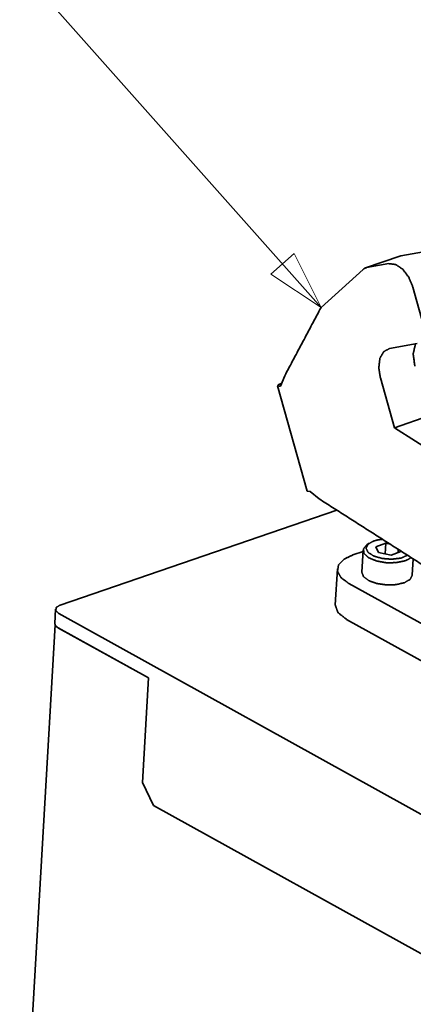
# Model space of a CAD drawing. Header units: millimetres. Extents: x 0 to 1189, y 0 to 841.
# Tile 57 of 84: x 277 to 299, y 724 to 778. Entities that reach past the tile are written whole.
import ezdxf

# ---------------------------------------------------------------- set-up
doc = ezdxf.new("R2010")
doc.units = ezdxf.units.MM
doc.layers.add('1', color=7, linetype='Continuous')

msp = doc.modelspace()

# ---------------------------------------------------------------- linework, layer by layer
at = {"layer": '1', "color": 3, "linetype": 'Continuous', "lineweight": 13}
for p, q in [((251.149, 809.839), (293.603, 761.946)), ((292.134, 764.886), (290.861, 763.758)), ((293.603, 761.946), (292.134, 764.886)), ((290.861, 763.758), (293.603, 761.946))]:
    msp.add_line(p, q, dxfattribs=at)
at = {"layer": '1', "color": 30, "linetype": 'Continuous', "lineweight": 35}
for p, q in [((297.904, 764.744), (296.026, 764.099)), ((297.959, 764.758), (299.178, 764.976)), ((295.891, 764.019), (293.603, 761.946)), ((297.299, 764.331), (296.081, 764.114)), ((299.172, 761.036), (298.607, 763.052)), ((297.333, 759.699), (298.839, 759.968)), ((291.393, 757.647), (291.617, 758.203)), ((297.597, 755.375), (296.833, 758.098)), ((291.229, 757.668), (292.845, 751.907)), ((299.475, 756.02), (297.597, 755.375)), ((299.95, 753.871), (297.597, 755.375)), ((293.008, 751.886), (292.849, 751.908)), ((293.5, 751.487), (293.008, 751.886))]:
    msp.add_line(p, q, dxfattribs=at)
at = {"layer": '1', "color": 3, "linetype": 'Continuous', "lineweight": 35}
for p, q in [((294.466, 750.87), (279.379, 745.693)), ((279.123, 745.463), (279.079, 744.692)), ((279.309, 745.226), (313.828, 726.063)), ((279.264, 744.455), (284.197, 741.716)), ((284.197, 741.716), (283.865, 736.002)), ((283.865, 736.002), (284.471, 734.742)), ((313.966, 718.368), (284.471, 734.742))]:
    msp.add_line(p, q, dxfattribs=at)
at = {"layer": '1', "color": 214, "linetype": 'Continuous', "lineweight": 35}
for p, q in [((296.23, 749.072), (296.094, 748.978)), ((297.137, 749.062), (296.595, 748.876)), ((297.103, 748.482), (297.137, 749.062)), ((297.365, 749.017), (297.137, 749.062)), ((295.897, 748.687), (295.826, 747.479)), ((296.595, 748.876), (296.735, 748.555)), ((296.735, 748.555), (297.417, 748.42)), ((297.417, 748.42), (297.959, 748.606)), ((297.797, 748.55), (297.808, 748.734)), ((297.959, 748.606), (297.94, 748.65)), ((298.572, 747.32), (298.624, 748.213))]:
    msp.add_line(p, q, dxfattribs=at)
at = {"layer": '1', "color": 43, "linetype": 'Continuous', "lineweight": 35}
for p, q in [((295.341, 748.431), (295.893, 748.62)), ((294.489, 747.663), (294.375, 745.695)), ((295.107, 746.874), (301.29, 743.441)), ((294.992, 744.906), (301.176, 741.473))]:
    msp.add_line(p, q, dxfattribs=at)
at = {"layer": '1', "color": 2, "linetype": 'Continuous', "lineweight": 35}
for p, q in [((279.1, 744.602), (277.172, 711.42)), ((283.141, 742.293), (279.289, 744.431))]:
    msp.add_line(p, q, dxfattribs=at)
at = {"layer": '1', "color": 30, "linetype": 'Continuous', "lineweight": 35}
for points, knots in [([(297.904, 764.744), (297.931, 764.752), (297.959, 764.758)], [0, 0, 0.499102, 1, 1]), ([(296.081, 764.114), (295.98, 764.08), (295.891, 764.019)], [0, 0, 0.494133, 1, 1]), ([(298.607, 763.052), (298.384, 763.591), (298.057, 764.024), (297.676, 764.283), (297.299, 764.331)], [0, 0, 0.296748, 0.57243, 0.806913, 1, 1]), ([(296.833, 758.098), (296.748, 758.661), (296.812, 759.163), (297.018, 759.528), (297.333, 759.699)], [0, 0, 0.3075, 0.580694, 0.806499, 1, 1]), ([(298.747, 759.952), (298.626, 759.398), (298.712, 758.742)], [0, 0, 0.461094, 1, 1]), ([(291.476, 757.819), (291.276, 757.723), (291.238, 757.657), (291.393, 757.647)], [0, 0, 0.489739, 0.658537, 1, 1])]:
    msp.add_open_spline(points, degree=1, knots=knots, dxfattribs=at)
for points in [[(291.617, 758.203), (293.603, 761.946)], [(293.5, 751.487), (299.314, 747.772)]]:
    msp.add_open_spline(points, degree=1, dxfattribs=at)
at = {"layer": '1', "color": 214, "linetype": 'Continuous', "lineweight": 35}
for points, knots in [([(298.174, 748.105), (297.694, 748.006), (297.145, 748.004), (296.616, 748.1), (296.193, 748.277), (295.944, 748.508), (295.909, 748.755), (296.094, 748.978)], [0, 0, 0.168234, 0.356543, 0.540909, 0.69839, 0.814953, 0.900549, 1, 1]), ([(296.471, 749.189), (296.16, 749.016), (296.054, 748.793), (296.17, 748.561), (296.489, 748.361), (296.952, 748.231), (297.474, 748.194), (297.96, 748.257), (298.321, 748.409)], [0, 0, 0.11377, 0.19286, 0.276066, 0.396387, 0.550191, 0.717693, 0.874587, 1, 1]), ([(296.956, 749.282), (296.699, 749.248), (296.471, 749.189)], [0, 0, 0.524378, 1, 1]), ([(298.511, 748.288), (298.366, 748.188), (298.174, 748.105)], [0, 0, 0.458609, 1, 1]), ([(295.826, 747.479), (295.917, 747.24), (296.203, 747.025), (296.641, 746.867), (297.164, 746.79), (297.692, 746.806), (298.145, 746.912), (298.454, 747.092), (298.572, 747.32)], [0, 0, 0.07963, 0.190946, 0.335684, 0.499998, 0.664315, 0.809053, 0.920371, 1, 1])]:
    msp.add_open_spline(points, degree=1, knots=knots, dxfattribs=at)
at = {"layer": '1', "color": 43, "linetype": 'Continuous', "lineweight": 35}
for points, knots in [([(295.341, 748.431), (294.841, 748.187), (294.551, 747.878), (294.499, 747.533), (294.691, 747.187), (295.107, 746.874)], [0, 0, 0.247719, 0.436584, 0.591734, 0.767913, 1, 1]), ([(298.6, 747.803), (298.614, 747.795), (298.629, 747.787)], [0, 0, 0.498993, 1, 1]), ([(294.375, 745.695), (294.523, 745.282), (294.992, 744.906)], [0, 0, 0.421628, 1, 1])]:
    msp.add_open_spline(points, degree=1, knots=knots, dxfattribs=at)
at = {"layer": '1', "color": 3, "linetype": 'Continuous', "lineweight": 35}
for points, knots in [([(279.379, 745.693), (279.163, 745.56), (279.137, 745.389), (279.309, 745.226)], [0, 0, 0.382592, 0.643586, 1, 1]), ([(279.264, 744.455), (279.123, 744.568), (279.079, 744.692)], [0, 0, 0.578189, 1, 1])]:
    msp.add_open_spline(points, degree=1, knots=knots, dxfattribs=at)
at = {"layer": '1', "color": 2, "linetype": 'Continuous', "lineweight": 35}
for points, knots in [([(279.168, 744.521), (279.222, 744.474), (279.289, 744.431)], [0, 0, 0.468896, 1, 1]), ([(283.141, 742.293), (283.208, 742.258), (283.28, 742.226)], [0, 0, 0.487893, 1, 1])]:
    msp.add_open_spline(points, degree=1, knots=knots, dxfattribs=at)

doc.saveas('drawing.dxf')
